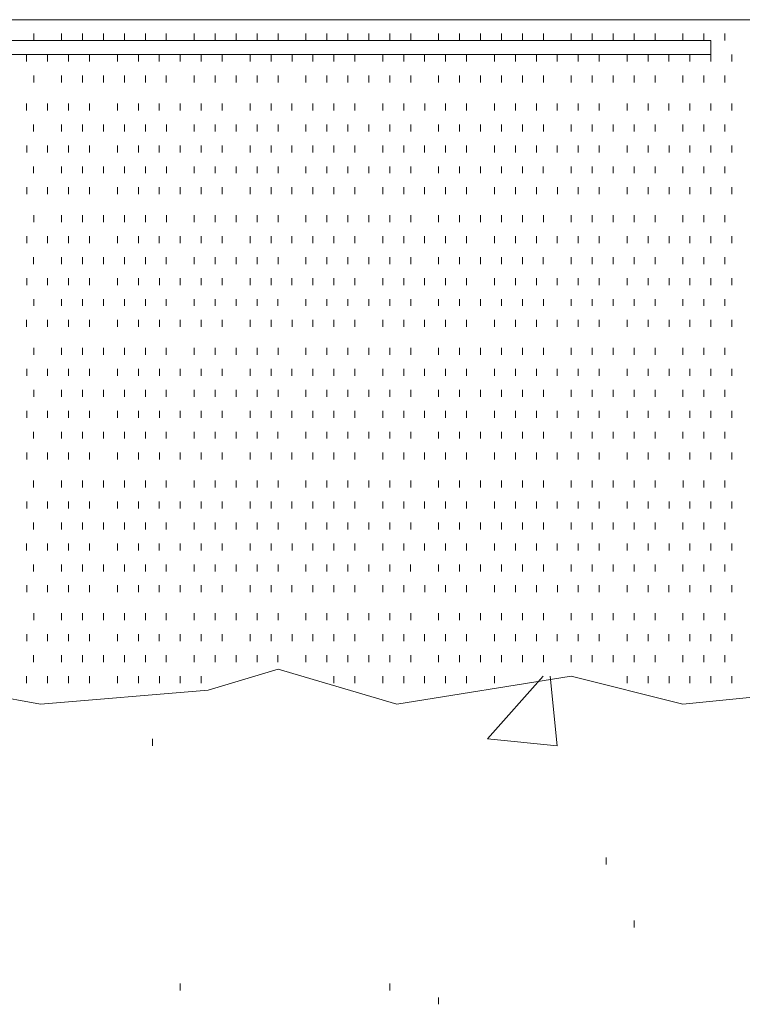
# Model space of a CAD drawing. Extents: x 309 to 1068, y 854 to 1368.
# Tile 24 of 82: x 463 to 470, y 957 to 967. Entities that reach past the tile are written whole.
import ezdxf

# ---------------------------------------------------------------- set-up
doc = ezdxf.new("R2010")
doc.units = 0
doc.layers.add('PDF_Geometry', color=7, linetype='CONTINUOUS', true_color=0xffffff)

msp = doc.modelspace()

# ---------------------------------------------------------------- linework, layer by layer
at = {"layer": 'PDF_Geometry', "color": 0, "lineweight": 20}
for points in [[(490.42182, 966.965084), (458.442757, 966.965084)], [(458.442665, 960.445907), (459.060477, 960.651688), (460.15829, 960.37747), (461.942352, 960.514345), (463.452196, 960.240126), (465.099384, 960.37747), (465.785634, 960.583251), (466.952352, 960.240126), (468.667977, 960.514345), (469.76579, 960.240126), (471.13829, 960.37747), (472.373446, 960.240126), (474.089072, 960.514345), (475.73626, 960.240126), (477.589228, 960.514345), (479.37329, 960.240126), (480.677351, 960.583251)]]:
    msp.add_lwpolyline(points, dxfattribs=at)
at = {"layer": 'PDF_Geometry', "color": 252, "lineweight": 9}
for points in [[(463.383848, 966.759453), (463.383848, 966.82789)], [(463.658535, 966.759453), (463.658535, 966.82789)], [(463.863848, 966.759453), (463.863848, 966.82789)], [(464.070098, 966.759453), (464.070098, 966.82789)], [(464.275879, 966.759453), (464.275879, 966.82789)], [(464.48166, 966.759453), (464.48166, 966.82789)], [(464.687441, 966.759453), (464.687441, 966.82789)], [(464.96213, 966.759453), (464.96213, 966.82789)], [(465.16791, 966.759453), (465.16791, 966.82789)], [(465.37416, 966.759453), (465.37416, 966.82789)], [(465.579473, 966.759453), (465.579473, 966.82789)], [(465.785723, 966.759453), (465.785723, 966.82789)], [(466.059942, 966.759453), (466.059942, 966.82789)], [(466.265723, 966.759453), (466.265723, 966.82789)], [(466.471974, 966.759453), (466.471974, 966.82789)], [(466.677755, 966.759453), (466.677755, 966.82789)], [(466.883535, 966.759453), (466.883535, 966.82789)], [(467.089785, 966.759453), (467.089785, 966.82789)], [(467.364005, 966.759453), (467.364005, 966.82789)], [(467.569786, 966.759453), (467.569786, 966.82789)], [(467.775567, 966.759453), (467.775567, 966.82789)], [(467.981348, 966.759453), (467.981348, 966.82789)], [(468.187599, 966.759453), (468.187599, 966.82789)], [(468.39338, 966.759453), (468.39338, 966.82789)], [(468.668066, 966.759453), (468.668066, 966.82789)], [(468.873847, 966.759453), (468.873847, 966.82789)], [(469.07963, 966.759453), (469.07963, 966.82789)], [(469.285411, 966.759453), (469.285411, 966.82789)], [(469.491192, 966.759453), (469.491192, 966.82789)], [(469.765878, 966.759453), (469.765878, 966.82789)], [(469.97213, 966.759453), (469.97213, 966.82789)], [(470.177442, 966.759453), (470.177442, 966.82789)], [(463.314849, 966.553531), (463.314849, 966.621968)], [(463.521099, 966.553531), (463.521099, 966.621968)], [(463.726879, 966.553531), (463.726879, 966.621968)], [(463.93266, 966.553531), (463.93266, 966.621968)], [(464.207349, 966.553531), (464.207349, 966.621968)], [(464.41313, 966.553531), (464.41313, 966.621968)], [(464.618911, 966.553531), (464.618911, 966.621968)], [(464.825162, 966.553531), (464.825162, 966.621968)], [(465.030474, 966.553531), (465.030474, 966.621968)], [(465.236724, 966.553531), (465.236724, 966.621968)], [(465.510943, 966.553531), (465.510943, 966.621968)], [(465.716724, 966.553531), (465.716724, 966.621968)], [(465.922974, 966.553531), (465.922974, 966.621968)], [(466.128755, 966.553531), (466.128755, 966.621968)], [(466.334537, 966.553531), (466.334537, 966.621968)], [(466.540786, 966.553531), (466.540786, 966.621968)], [(466.815005, 966.553531), (466.815005, 966.621968)], [(467.020786, 966.553531), (467.020786, 966.621968)], [(467.226568, 966.553531), (467.226568, 966.621968)], [(467.432349, 966.553531), (467.432349, 966.621968)], [(467.638599, 966.553531), (467.638599, 966.621968)], [(467.912817, 966.553531), (467.912817, 966.621968)], [(468.118599, 966.553531), (468.118599, 966.621968)], [(468.324848, 966.553531), (468.324848, 966.621968)], [(468.53063, 966.553531), (468.53063, 966.621968)], [(468.736411, 966.553531), (468.736411, 966.621968)], [(468.942193, 966.553531), (468.942193, 966.621968)], [(469.216879, 966.553531), (469.216879, 966.621968)], [(469.422661, 966.553531), (469.422661, 966.621968)], [(469.628442, 966.553531), (469.628442, 966.621968)], [(469.834224, 966.553531), (469.834224, 966.621968)], [(470.040473, 966.553531), (470.040473, 966.621968)], [(470.246255, 966.553531), (470.246255, 966.621968)], [(463.383861, 966.347695), (463.383861, 966.416132)], [(463.658548, 966.347695), (463.658548, 966.416132)], [(463.86386, 966.347695), (463.86386, 966.416132)], [(464.070111, 966.347695), (464.070111, 966.416132)], [(464.275892, 966.347695), (464.275892, 966.416132)], [(464.481673, 966.347695), (464.481673, 966.416132)], [(464.687454, 966.347695), (464.687454, 966.416132)], [(464.962142, 966.347695), (464.962142, 966.416132)], [(465.167923, 966.347695), (465.167923, 966.416132)], [(465.374172, 966.347695), (465.374172, 966.416132)], [(465.579485, 966.347695), (465.579485, 966.416132)], [(465.785736, 966.347695), (465.785736, 966.416132)], [(466.060423, 966.347695), (466.060423, 966.416132)], [(466.265735, 966.347695), (466.265735, 966.416132)], [(466.471986, 966.347695), (466.471986, 966.416132)], [(466.677767, 966.347695), (466.677767, 966.416132)], [(466.883548, 966.347695), (466.883548, 966.416132)], [(467.089797, 966.347695), (467.089797, 966.416132)], [(467.364007, 966.347568), (467.364007, 966.416005)], [(467.569788, 966.347568), (467.569788, 966.416005)], [(467.775569, 966.347568), (467.775569, 966.416005)], [(467.981819, 966.347568), (467.981819, 966.416005)], [(468.187601, 966.347568), (468.187601, 966.416005)], [(468.393382, 966.347568), (468.393382, 966.416005)], [(468.668069, 966.347568), (468.668069, 966.416005)], [(468.873851, 966.347568), (468.873851, 966.416005)], [(469.079632, 966.347568), (469.079632, 966.416005)], [(469.285413, 966.347568), (469.285413, 966.416005)], [(469.491194, 966.347568), (469.491194, 966.416005)], [(469.765882, 966.347568), (469.765882, 966.416005)], [(469.971663, 966.347568), (469.971663, 966.416005)], [(470.177444, 966.347568), (470.177444, 966.416005)], [(463.314751, 966.07288), (463.314751, 966.141787)], [(463.520998, 966.07288), (463.520998, 966.141787)], [(463.726781, 966.07288), (463.726781, 966.141787)], [(463.933032, 966.07288), (463.933032, 966.141787)], [(464.207251, 966.07288), (464.207251, 966.141787)], [(464.41303, 966.07288), (464.41303, 966.141787)], [(464.618812, 966.07288), (464.618812, 966.141787)], [(464.825063, 966.07288), (464.825063, 966.141787)], [(465.030374, 966.07288), (465.030374, 966.141787)], [(465.236625, 966.07288), (465.236625, 966.141787)], [(465.511312, 966.07288), (465.511312, 966.141787)], [(465.716622, 966.07288), (465.716622, 966.141787)], [(465.922874, 966.07288), (465.922874, 966.141787)], [(466.128657, 966.07288), (466.128657, 966.141787)], [(466.334435, 966.07288), (466.334435, 966.141787)], [(466.540686, 966.07288), (466.540686, 966.141787)], [(466.814905, 966.07288), (466.814905, 966.141787)], [(467.020688, 966.07288), (467.020688, 966.141787)], [(467.226935, 966.07288), (467.226935, 966.141787)], [(467.432249, 966.07288), (467.432249, 966.141787)], [(467.6385, 966.07288), (467.6385, 966.141787)], [(467.912719, 966.07288), (467.912719, 966.141787)], [(468.118498, 966.07288), (468.118498, 966.141787)], [(468.324749, 966.07288), (468.324749, 966.141787)], [(468.530532, 966.07288), (468.530532, 966.141787)], [(468.736311, 966.07288), (468.736311, 966.141787)], [(468.942562, 966.07288), (468.942562, 966.141787)], [(469.21678, 966.07288), (469.21678, 966.141787)], [(469.422563, 966.07288), (469.422563, 966.141787)], [(469.628342, 966.07288), (469.628342, 966.141787)], [(469.834124, 966.07288), (469.834124, 966.141787)], [(470.040376, 966.07288), (470.040376, 966.141787)], [(470.246155, 966.07288), (470.246155, 966.141787)], [(463.383616, 965.867272), (463.383616, 965.935709)], [(463.658302, 965.867272), (463.658302, 965.935709)], [(463.864085, 965.867272), (463.864085, 965.935709)], [(464.070011, 965.867288), (464.070011, 965.935726)], [(464.275792, 965.867288), (464.275792, 965.935726)], [(464.481573, 965.867288), (464.481573, 965.935726)], [(464.687823, 965.867288), (464.687823, 965.935726)], [(464.962042, 965.867288), (464.962042, 965.935726)], [(465.167823, 965.867288), (465.167823, 965.935726)], [(465.374073, 965.867288), (465.374073, 965.935726)], [(465.579855, 965.867288), (465.579855, 965.935726)], [(465.785636, 965.867288), (465.785636, 965.935726)], [(466.060323, 965.867288), (466.060323, 965.935726)], [(466.266105, 965.867288), (466.266105, 965.935726)], [(466.471886, 965.867288), (466.471886, 965.935726)], [(466.677667, 965.867288), (466.677667, 965.935726)], [(466.883448, 965.867288), (466.883448, 965.935726)], [(467.089698, 965.867288), (467.089698, 965.935726)], [(467.363917, 965.867288), (467.363917, 965.935726)], [(467.569698, 965.867288), (467.569698, 965.935726)], [(467.775948, 965.867288), (467.775948, 965.935726)], [(467.98173, 965.867288), (467.98173, 965.935726)], [(468.187511, 965.867288), (468.187511, 965.935726)], [(468.393292, 965.867288), (468.393292, 965.935726)], [(468.66798, 965.867288), (468.66798, 965.935726)], [(468.873761, 965.867288), (468.873761, 965.935726)], [(469.079542, 965.867288), (469.079542, 965.935726)], [(469.285323, 965.867288), (469.285323, 965.935726)], [(469.491573, 965.867288), (469.491573, 965.935726)], [(469.765792, 965.867288), (469.765792, 965.935726)], [(469.971573, 965.867288), (469.971573, 965.935726)], [(470.177823, 965.867288), (470.177823, 965.935726)], [(463.315273, 965.661507), (463.315273, 965.729944)], [(463.521052, 965.661507), (463.521052, 965.729944)], [(463.726835, 965.661507), (463.726835, 965.729944)], [(463.932614, 965.661507), (463.932614, 965.729944)], [(464.207304, 965.661507), (464.207304, 965.729944)], [(464.413083, 965.661507), (464.413083, 965.729944)], [(464.618866, 965.661507), (464.618866, 965.729944)], [(464.824645, 965.661507), (464.824645, 965.729944)], [(465.030896, 965.661507), (465.030896, 965.729944)], [(465.236679, 965.661507), (465.236679, 965.729944)], [(465.510897, 965.661507), (465.510897, 965.729944)], [(465.717148, 965.661507), (465.717148, 965.729944)], [(465.922927, 965.661507), (465.922927, 965.729944)], [(466.12871, 965.661507), (466.12871, 965.729944)], [(466.334489, 965.661507), (466.334489, 965.729944)], [(466.540272, 965.661507), (466.540272, 965.729944)], [(466.814959, 965.661507), (466.814959, 965.729944)], [(467.020741, 965.661507), (467.020741, 965.729944)], [(467.22652, 965.661507), (467.22652, 965.729944)], [(467.432772, 965.661507), (467.432772, 965.729944)], [(467.638554, 965.661507), (467.638554, 965.729944)], [(467.913241, 965.661507), (467.913241, 965.729944)], [(468.11902, 965.661507), (468.11902, 965.729944)], [(468.324803, 965.661507), (468.324803, 965.729944)], [(468.530584, 965.661507), (468.530584, 965.729944)], [(468.736366, 965.661507), (468.736366, 965.729944)], [(468.942147, 965.661507), (468.942147, 965.729944)], [(469.216834, 965.661507), (469.216834, 965.729944)], [(469.422615, 965.661507), (469.422615, 965.729944)], [(469.628866, 965.661507), (469.628866, 965.729944)], [(469.834647, 965.661507), (469.834647, 965.729944)], [(470.040427, 965.661507), (470.040427, 965.729944)], [(470.246209, 965.661507), (470.246209, 965.729944)], [(463.38375, 965.45553), (463.38375, 965.523967)], [(463.658437, 965.45553), (463.658437, 965.523967)], [(463.864219, 965.45553), (463.864219, 965.523967)], [(464.07, 965.45553), (464.07, 965.523967)], [(464.275781, 965.45553), (464.275781, 965.523967)], [(464.481562, 965.45553), (464.481562, 965.523967)], [(464.687812, 965.45553), (464.687812, 965.523967)], [(464.962031, 965.45553), (464.962031, 965.523967)], [(465.167812, 965.45553), (465.167812, 965.523967)], [(465.374062, 965.45553), (465.374062, 965.523967)], [(465.579844, 965.45553), (465.579844, 965.523967)], [(465.785625, 965.45553), (465.785625, 965.523967)], [(466.060312, 965.45553), (466.060312, 965.523967)], [(466.266094, 965.45553), (466.266094, 965.523967)], [(466.471875, 965.45553), (466.471875, 965.523967)], [(466.677656, 965.45553), (466.677656, 965.523967)], [(466.883437, 965.45553), (466.883437, 965.523967)], [(467.089687, 965.45553), (467.089687, 965.523967)], [(467.363906, 965.45553), (467.363906, 965.523967)], [(467.569687, 965.45553), (467.569687, 965.523967)], [(467.775937, 965.45553), (467.775937, 965.523967)], [(467.981719, 965.45553), (467.981719, 965.523967)], [(468.1875, 965.45553), (468.1875, 965.523967)], [(468.393281, 965.45553), (468.393281, 965.523967)], [(468.667969, 965.45553), (468.667969, 965.523967)], [(468.87375, 965.45553), (468.87375, 965.523967)], [(469.079531, 965.45553), (469.079531, 965.523967)], [(469.285312, 965.45553), (469.285312, 965.523967)], [(469.491563, 965.45553), (469.491563, 965.523967)], [(469.765781, 965.45553), (469.765781, 965.523967)], [(469.971563, 965.45553), (469.971563, 965.523967)], [(470.177812, 965.45553), (470.177812, 965.523967)], [(463.315134, 965.249748), (463.315134, 965.318186)], [(463.520913, 965.249748), (463.520913, 965.318186)], [(463.726695, 965.249748), (463.726695, 965.318186)], [(463.932474, 965.249748), (463.932474, 965.318186)], [(464.207165, 965.249748), (464.207165, 965.318186)], [(464.412944, 965.249748), (464.412944, 965.318186)], [(464.618727, 965.249748), (464.618727, 965.318186)], [(464.824974, 965.249748), (464.824974, 965.318186)], [(465.030757, 965.249748), (465.030757, 965.318186)], [(465.236539, 965.249748), (465.236539, 965.318186)], [(465.511226, 965.249748), (465.511226, 965.318186)], [(465.717005, 965.249748), (465.717005, 965.318186)], [(465.922788, 965.249748), (465.922788, 965.318186)], [(466.128569, 965.249748), (466.128569, 965.318186)], [(466.334352, 965.249748), (466.334352, 965.318186)], [(466.540601, 965.249748), (466.540601, 965.318186)], [(466.815288, 965.249748), (466.815288, 965.318186)], [(467.0206, 965.249748), (467.0206, 965.318186)], [(467.226851, 965.249748), (467.226851, 965.318186)], [(467.432632, 965.249748), (467.432632, 965.318186)], [(467.638413, 965.249748), (467.638413, 965.318186)], [(467.912631, 965.249748), (467.912631, 965.318186)], [(468.118882, 965.249748), (468.118882, 965.318186)], [(468.324663, 965.249748), (468.324663, 965.318186)], [(468.530913, 965.249748), (468.530913, 965.318186)], [(468.736225, 965.249748), (468.736225, 965.318186)], [(468.942476, 965.249748), (468.942476, 965.318186)], [(469.216694, 965.249748), (469.216694, 965.318186)], [(469.422475, 965.249748), (469.422475, 965.318186)], [(469.628727, 965.249748), (469.628727, 965.318186)], [(469.834507, 965.249748), (469.834507, 965.318186)], [(470.040288, 965.249748), (470.040288, 965.318186)], [(470.246538, 965.249748), (470.246538, 965.318186)], [(463.383981, 964.97492), (463.383981, 965.043826)], [(463.6582, 964.97492), (463.6582, 965.043826)], [(463.863981, 964.97492), (463.863981, 965.043826)], [(464.070011, 964.975107), (464.070011, 965.043544)], [(464.275792, 964.975107), (464.275792, 965.043544)], [(464.481573, 964.975107), (464.481573, 965.043544)], [(464.687823, 964.975107), (464.687823, 965.043544)], [(464.962042, 964.975107), (464.962042, 965.043544)], [(465.167823, 964.975107), (465.167823, 965.043544)], [(465.374073, 964.975107), (465.374073, 965.043544)], [(465.579855, 964.975107), (465.579855, 965.043544)], [(465.785636, 964.975107), (465.785636, 965.043544)], [(466.060323, 964.975107), (466.060323, 965.043544)], [(466.266105, 964.975107), (466.266105, 965.043544)], [(466.471886, 964.975107), (466.471886, 965.043544)], [(466.677667, 964.975107), (466.677667, 965.043544)], [(466.883448, 964.975107), (466.883448, 965.043544)], [(467.089698, 964.975107), (467.089698, 965.043544)], [(467.363917, 964.975107), (467.363917, 965.043544)], [(467.569698, 964.975107), (467.569698, 965.043544)], [(467.775948, 964.975107), (467.775948, 965.043544)], [(467.98173, 964.975107), (467.98173, 965.043544)], [(468.187511, 964.975107), (468.187511, 965.043544)], [(468.393292, 964.975107), (468.393292, 965.043544)], [(468.66798, 964.975107), (468.66798, 965.043544)], [(468.873761, 964.975107), (468.873761, 965.043544)], [(469.079542, 964.975107), (469.079542, 965.043544)], [(469.285323, 964.975107), (469.285323, 965.043544)], [(469.491573, 964.975107), (469.491573, 965.043544)], [(469.765792, 964.975107), (469.765792, 965.043544)], [(469.971573, 964.975107), (469.971573, 965.043544)], [(470.177823, 964.975107), (470.177823, 965.043544)], [(463.315273, 964.769325), (463.315273, 964.837763)], [(463.521052, 964.769325), (463.521052, 964.837763)], [(463.726835, 964.769325), (463.726835, 964.837763)], [(463.932614, 964.769325), (463.932614, 964.837763)], [(464.207304, 964.769325), (464.207304, 964.837763)], [(464.413083, 964.769325), (464.413083, 964.837763)], [(464.618866, 964.769325), (464.618866, 964.837763)], [(464.824645, 964.769325), (464.824645, 964.837763)], [(465.030896, 964.769325), (465.030896, 964.837763)], [(465.236679, 964.769325), (465.236679, 964.837763)], [(465.510897, 964.769325), (465.510897, 964.837763)], [(465.717148, 964.769325), (465.717148, 964.837763)], [(465.922927, 964.769325), (465.922927, 964.837763)], [(466.12871, 964.769325), (466.12871, 964.837763)], [(466.334489, 964.769325), (466.334489, 964.837763)], [(466.540272, 964.769325), (466.540272, 964.837763)], [(466.814959, 964.769325), (466.814959, 964.837763)], [(467.020741, 964.769325), (467.020741, 964.837763)], [(467.22652, 964.769325), (467.22652, 964.837763)], [(467.432772, 964.769325), (467.432772, 964.837763)], [(467.638554, 964.769325), (467.638554, 964.837763)], [(467.913241, 964.769325), (467.913241, 964.837763)], [(468.11902, 964.769325), (468.11902, 964.837763)], [(468.324803, 964.769325), (468.324803, 964.837763)], [(468.530584, 964.769325), (468.530584, 964.837763)], [(468.736366, 964.769325), (468.736366, 964.837763)], [(468.942147, 964.769325), (468.942147, 964.837763)], [(469.216834, 964.769325), (469.216834, 964.837763)], [(469.422615, 964.769325), (469.422615, 964.837763)], [(469.628866, 964.769325), (469.628866, 964.837763)], [(469.834647, 964.769325), (469.834647, 964.837763)], [(470.040427, 964.769325), (470.040427, 964.837763)], [(470.246209, 964.769325), (470.246209, 964.837763)], [(463.38356, 964.563403), (463.38356, 964.631841)], [(463.658249, 964.563403), (463.658249, 964.631841)], [(463.86403, 964.563403), (463.86403, 964.631841)], [(464.070279, 964.563403), (464.070279, 964.631841)], [(464.275592, 964.563403), (464.275592, 964.631841)], [(464.481843, 964.563403), (464.481843, 964.631841)], [(464.687623, 964.563403), (464.687623, 964.631841)], [(464.96231, 964.563403), (464.96231, 964.631841)], [(465.168093, 964.563403), (465.168093, 964.631841)], [(465.373874, 964.563403), (465.373874, 964.631841)], [(465.579655, 964.563403), (465.579655, 964.631841)], [(465.785904, 964.563403), (465.785904, 964.631841)], [(466.060124, 964.563403), (466.060124, 964.631841)], [(466.265905, 964.563403), (466.265905, 964.631841)], [(466.47184, 964.563348), (466.47184, 964.631786)], [(466.677621, 964.563348), (466.677621, 964.631786)], [(466.883402, 964.563348), (466.883402, 964.631786)], [(467.089652, 964.563348), (467.089652, 964.631786)], [(467.363871, 964.563348), (467.363871, 964.631786)], [(467.569652, 964.563348), (467.569652, 964.631786)], [(467.775902, 964.563348), (467.775902, 964.631786)], [(467.981683, 964.563348), (467.981683, 964.631786)], [(468.187465, 964.563348), (468.187465, 964.631786)], [(468.393246, 964.563348), (468.393246, 964.631786)], [(468.667933, 964.563348), (468.667933, 964.631786)], [(468.873715, 964.563348), (468.873715, 964.631786)], [(469.079496, 964.563348), (469.079496, 964.631786)], [(469.285277, 964.563348), (469.285277, 964.631786)], [(469.491527, 964.563348), (469.491527, 964.631786)], [(469.765746, 964.563348), (469.765746, 964.631786)], [(469.971527, 964.563348), (469.971527, 964.631786)], [(470.177777, 964.563348), (470.177777, 964.631786)], [(463.315185, 964.357567), (463.315185, 964.426004)], [(463.520966, 964.357567), (463.520966, 964.426004)], [(463.726749, 964.357567), (463.726749, 964.426004)], [(463.932998, 964.357567), (463.932998, 964.426004)], [(464.207218, 964.357567), (464.207218, 964.426004)], [(464.412998, 964.357567), (464.412998, 964.426004)], [(464.619249, 964.357567), (464.619249, 964.426004)], [(464.82503, 964.357567), (464.82503, 964.426004)], [(465.030811, 964.357567), (465.030811, 964.426004)], [(465.236592, 964.357567), (465.236592, 964.426004)], [(465.51128, 964.357567), (465.51128, 964.426004)], [(465.717061, 964.357567), (465.717061, 964.426004)], [(465.922843, 964.357567), (465.922843, 964.426004)], [(466.128623, 964.357567), (466.128623, 964.426004)], [(466.334873, 964.357567), (466.334873, 964.426004)], [(466.540655, 964.357567), (466.540655, 964.426004)], [(466.814874, 964.357567), (466.814874, 964.426004)], [(467.021123, 964.357567), (467.021123, 964.426004)], [(467.226905, 964.357567), (467.226905, 964.426004)], [(467.432686, 964.357567), (467.432686, 964.426004)], [(467.638468, 964.357567), (467.638468, 964.426004)], [(467.913154, 964.357567), (467.913154, 964.426004)], [(468.118936, 964.357567), (468.118936, 964.426004)], [(468.324717, 964.357567), (468.324717, 964.426004)], [(468.530498, 964.357567), (468.530498, 964.426004)], [(468.736748, 964.357567), (468.736748, 964.426004)], [(468.94253, 964.357567), (468.94253, 964.426004)], [(469.216748, 964.357567), (469.216748, 964.426004)], [(469.422998, 964.357567), (469.422998, 964.426004)], [(469.62878, 964.357567), (469.62878, 964.426004)], [(469.834561, 964.357567), (469.834561, 964.426004)], [(470.040342, 964.357567), (470.040342, 964.426004)], [(470.246123, 964.357567), (470.246123, 964.426004)], [(463.383898, 964.151659), (463.383898, 964.220097)], [(463.658117, 964.151659), (463.658117, 964.220097)], [(463.863898, 964.151659), (463.863898, 964.220097)], [(464.069678, 964.151659), (464.069678, 964.220097)], [(464.275929, 964.151659), (464.275929, 964.220097)], [(464.481711, 964.151659), (464.481711, 964.220097)], [(464.687491, 964.151659), (464.687491, 964.220097)], [(464.962178, 964.151659), (464.962178, 964.220097)], [(465.167961, 964.151659), (465.167961, 964.220097)], [(465.373741, 964.151659), (465.373741, 964.220097)], [(465.579523, 964.151659), (465.579523, 964.220097)], [(465.785303, 964.151659), (465.785303, 964.220097)], [(466.059992, 964.151659), (466.059992, 964.220097)], [(466.265773, 964.151659), (466.265773, 964.220097)], [(466.471554, 964.151659), (466.471554, 964.220097)], [(466.677803, 964.151659), (466.677803, 964.220097)], [(466.883586, 964.151659), (466.883586, 964.220097)], [(467.089366, 964.151659), (467.089366, 964.220097)], [(467.364053, 964.151659), (467.364053, 964.220097)], [(467.569836, 964.151659), (467.569836, 964.220097)], [(467.775617, 964.151659), (467.775617, 964.220097)], [(467.981398, 964.151659), (467.981398, 964.220097)], [(468.187647, 964.151659), (468.187647, 964.220097)], [(468.39343, 964.151659), (468.39343, 964.220097)], [(468.667648, 964.151659), (468.667648, 964.220097)], [(468.873711, 964.151647), (468.873711, 964.220085)], [(469.079493, 964.151647), (469.079493, 964.220085)], [(469.285274, 964.151647), (469.285274, 964.220085)], [(469.491524, 964.151647), (469.491524, 964.220085)], [(469.765743, 964.151647), (469.765743, 964.220085)], [(469.971524, 964.151647), (469.971524, 964.220085)], [(470.177774, 964.151647), (470.177774, 964.220085)], [(463.314996, 963.945866), (463.314996, 964.014303)], [(463.521247, 963.945866), (463.521247, 964.014303)], [(463.72656, 963.945866), (463.72656, 964.014303)], [(463.932809, 963.945866), (463.932809, 964.014303)], [(464.207497, 963.945866), (464.207497, 964.014303)], [(464.41281, 963.945866), (464.41281, 964.014303)], [(464.619059, 963.945866), (464.619059, 964.014303)], [(464.82484, 963.945866), (464.82484, 964.014303)], [(465.030621, 963.945866), (465.030621, 964.014303)], [(465.236872, 963.945866), (465.236872, 964.014303)], [(465.51109, 963.945866), (465.51109, 964.014303)], [(465.716871, 963.945866), (465.716871, 964.014303)], [(465.923122, 963.945866), (465.923122, 964.014303)], [(466.128435, 963.945866), (466.128435, 964.014303)], [(466.334684, 963.945866), (466.334684, 964.014303)], [(466.540465, 963.945866), (466.540465, 964.014303)], [(466.815153, 963.945866), (466.815153, 964.014303)], [(467.020935, 963.945866), (467.020935, 964.014303)], [(467.226715, 963.945866), (467.226715, 964.014303)], [(467.432497, 963.945866), (467.432497, 964.014303)], [(467.638746, 963.945866), (467.638746, 964.014303)], [(467.912965, 963.945866), (467.912965, 964.014303)], [(468.118747, 963.945866), (468.118747, 964.014303)], [(468.324528, 963.945866), (468.324528, 964.014303)], [(468.530777, 963.945866), (468.530777, 964.014303)], [(468.736559, 963.945866), (468.736559, 964.014303)], [(468.94234, 963.945866), (468.94234, 964.014303)], [(469.217028, 963.945866), (469.217028, 964.014303)], [(469.422809, 963.945866), (469.422809, 964.014303)], [(469.62859, 963.945866), (469.62859, 964.014303)], [(469.834372, 963.945866), (469.834372, 964.014303)], [(470.040153, 963.945866), (470.040153, 964.014303)], [(470.246402, 963.945866), (470.246402, 964.014303)], [(463.383995, 963.670994), (463.383995, 963.739901)], [(463.658213, 963.670994), (463.658213, 963.739901)], [(463.863994, 963.670994), (463.863994, 963.739901)], [(464.070245, 963.670994), (464.070245, 963.739901)], [(464.276026, 963.670994), (464.276026, 963.739901)], [(464.481807, 963.670994), (464.481807, 963.739901)], [(464.687588, 963.670994), (464.687588, 963.739901)], [(464.962277, 963.670994), (464.962277, 963.739901)], [(465.168057, 963.670994), (465.168057, 963.739901)], [(465.373838, 963.670994), (465.373838, 963.739901)], [(465.579619, 963.670994), (465.579619, 963.739901)], [(465.78587, 963.670994), (465.78587, 963.739901)], [(466.060089, 963.670994), (466.060089, 963.739901)], [(466.265869, 963.670994), (466.265869, 963.739901)], [(466.47165, 963.670994), (466.47165, 963.739901)], [(466.677901, 963.670994), (466.677901, 963.739901)], [(466.883682, 963.670994), (466.883682, 963.739901)], [(467.089463, 963.670994), (467.089463, 963.739901)], [(467.36415, 963.670994), (467.36415, 963.739901)], [(467.569932, 963.670994), (467.569932, 963.739901)], [(467.775713, 963.670994), (467.775713, 963.739901)], [(467.981494, 963.670994), (467.981494, 963.739901)], [(468.187743, 963.670994), (468.187743, 963.739901)], [(468.393526, 963.670994), (468.393526, 963.739901)], [(468.667744, 963.670994), (468.667744, 963.739901)], [(468.873994, 963.670994), (468.873994, 963.739901)], [(469.079775, 963.670994), (469.079775, 963.739901)], [(469.285557, 963.670994), (469.285557, 963.739901)], [(469.491338, 963.670994), (469.491338, 963.739901)], [(469.766025, 963.670994), (469.766025, 963.739901)], [(469.971808, 963.670994), (469.971808, 963.739901)], [(470.177589, 963.670994), (470.177589, 963.739901)], [(463.315137, 963.465402), (463.315137, 963.53384)], [(463.520918, 963.465402), (463.520918, 963.53384)], [(463.726699, 963.465402), (463.726699, 963.53384)], [(463.932949, 963.465402), (463.932949, 963.53384)], [(464.207168, 963.465402), (464.207168, 963.53384)], [(464.412949, 963.465402), (464.412949, 963.53384)], [(464.619199, 963.465402), (464.619199, 963.53384)], [(464.82498, 963.465402), (464.82498, 963.53384)], [(465.030762, 963.465402), (465.030762, 963.53384)], [(465.236543, 963.465402), (465.236543, 963.53384)], [(465.51123, 963.465402), (465.51123, 963.53384)], [(465.717012, 963.465402), (465.717012, 963.53384)], [(465.922793, 963.465402), (465.922793, 963.53384)], [(466.128574, 963.465402), (466.128574, 963.53384)], [(466.334825, 963.465402), (466.334825, 963.53384)], [(466.540605, 963.465402), (466.540605, 963.53384)], [(466.814825, 963.465402), (466.814825, 963.53384)], [(467.021074, 963.465402), (467.021074, 963.53384)], [(467.226855, 963.465402), (467.226855, 963.53384)], [(467.432637, 963.465402), (467.432637, 963.53384)], [(467.638418, 963.465402), (467.638418, 963.53384)], [(467.913105, 963.465402), (467.913105, 963.53384)], [(468.118887, 963.465402), (468.118887, 963.53384)], [(468.324667, 963.465402), (468.324667, 963.53384)], [(468.53045, 963.465402), (468.53045, 963.53384)], [(468.736699, 963.465402), (468.736699, 963.53384)], [(468.94248, 963.465402), (468.94248, 963.53384)], [(469.216699, 963.465402), (469.216699, 963.53384)], [(469.422949, 963.465402), (469.422949, 963.53384)], [(469.62873, 963.465402), (469.62873, 963.53384)], [(469.834512, 963.465402), (469.834512, 963.53384)], [(470.040292, 963.465402), (470.040292, 963.53384)], [(470.246074, 963.465402), (470.246074, 963.53384)], [(463.383848, 963.259621), (463.383848, 963.328058)], [(463.658535, 963.259621), (463.658535, 963.328058)], [(463.863848, 963.259621), (463.863848, 963.328058)], [(464.070098, 963.259621), (464.070098, 963.328058)], [(464.275879, 963.259621), (464.275879, 963.328058)], [(464.48166, 963.259621), (464.48166, 963.328058)], [(464.687441, 963.259621), (464.687441, 963.328058)], [(464.96213, 963.259621), (464.96213, 963.328058)], [(465.16791, 963.259621), (465.16791, 963.328058)], [(465.37416, 963.259621), (465.37416, 963.328058)], [(465.579473, 963.259621), (465.579473, 963.328058)], [(465.785723, 963.259621), (465.785723, 963.328058)], [(466.059942, 963.259621), (466.059942, 963.328058)], [(466.265723, 963.259621), (466.265723, 963.328058)], [(466.471974, 963.259621), (466.471974, 963.328058)], [(466.677755, 963.259621), (466.677755, 963.328058)], [(466.883535, 963.259621), (466.883535, 963.328058)], [(467.089785, 963.259621), (467.089785, 963.328058)], [(467.364005, 963.259621), (467.364005, 963.328058)], [(467.569786, 963.259621), (467.569786, 963.328058)], [(467.775567, 963.259621), (467.775567, 963.328058)], [(467.981348, 963.259621), (467.981348, 963.328058)], [(468.187599, 963.259621), (468.187599, 963.328058)], [(468.39338, 963.259621), (468.39338, 963.328058)], [(468.668066, 963.259621), (468.668066, 963.328058)], [(468.873847, 963.259621), (468.873847, 963.328058)], [(469.07963, 963.259621), (469.07963, 963.328058)], [(469.285411, 963.259621), (469.285411, 963.328058)], [(469.491192, 963.259621), (469.491192, 963.328058)], [(469.765878, 963.259621), (469.765878, 963.328058)], [(469.97213, 963.259621), (469.97213, 963.328058)], [(470.177442, 963.259621), (470.177442, 963.328058)], [(463.31509, 963.053558), (463.31509, 963.121995)], [(463.520872, 963.053558), (463.520872, 963.121995)], [(463.726653, 963.053558), (463.726653, 963.121995)], [(463.932903, 963.053558), (463.932903, 963.121995)], [(464.207122, 963.053558), (464.207122, 963.121995)], [(464.412903, 963.053558), (464.412903, 963.121995)], [(464.619153, 963.053558), (464.619153, 963.121995)], [(464.824934, 963.053558), (464.824934, 963.121995)], [(465.030715, 963.053558), (465.030715, 963.121995)], [(465.236497, 963.053558), (465.236497, 963.121995)], [(465.511184, 963.053558), (465.511184, 963.121995)], [(465.716965, 963.053558), (465.716965, 963.121995)], [(465.922747, 963.053558), (465.922747, 963.121995)], [(466.128528, 963.053558), (466.128528, 963.121995)], [(466.334778, 963.053558), (466.334778, 963.121995)], [(466.540559, 963.053558), (466.540559, 963.121995)], [(466.814778, 963.053558), (466.814778, 963.121995)], [(467.021028, 963.053558), (467.021028, 963.121995)], [(467.226809, 963.053558), (467.226809, 963.121995)], [(467.43259, 963.053558), (467.43259, 963.121995)], [(467.638372, 963.053558), (467.638372, 963.121995)], [(467.913059, 963.053558), (467.913059, 963.121995)], [(468.11884, 963.053558), (468.11884, 963.121995)], [(468.324622, 963.053558), (468.324622, 963.121995)], [(468.530403, 963.053558), (468.530403, 963.121995)], [(468.736653, 963.053558), (468.736653, 963.121995)], [(468.942434, 963.053558), (468.942434, 963.121995)], [(469.216653, 963.053558), (469.216653, 963.121995)], [(469.422902, 963.053558), (469.422902, 963.121995)], [(469.628684, 963.053558), (469.628684, 963.121995)], [(469.834465, 963.053558), (469.834465, 963.121995)], [(470.040247, 963.053558), (470.040247, 963.121995)], [(470.246028, 963.053558), (470.246028, 963.121995)], [(463.383476, 962.847777), (463.383476, 962.916214)], [(463.658163, 962.847777), (463.658163, 962.916214)], [(463.863946, 962.847777), (463.863946, 962.916214)], [(464.069725, 962.847777), (464.069725, 962.916214)], [(464.275976, 962.847777), (464.275976, 962.916214)], [(464.481759, 962.847777), (464.481759, 962.916214)], [(464.687538, 962.847777), (464.687538, 962.916214)], [(464.962225, 962.847777), (464.962225, 962.916214)], [(465.168007, 962.847777), (465.168007, 962.916214)], [(465.373788, 962.847777), (465.373788, 962.916214)], [(465.579571, 962.847777), (465.579571, 962.916214)], [(465.785352, 962.847777), (465.785352, 962.916214)], [(466.060039, 962.847777), (466.060039, 962.916214)], [(466.265819, 962.847777), (466.265819, 962.916214)], [(466.47207, 962.847777), (466.47207, 962.916214)], [(466.677851, 962.847777), (466.677851, 962.916214)], [(466.883632, 962.847777), (466.883632, 962.916214)], [(467.089413, 962.847777), (467.089413, 962.916214)], [(467.364102, 962.847777), (467.364102, 962.916214)], [(467.569882, 962.847777), (467.569882, 962.916214)], [(467.775663, 962.847777), (467.775663, 962.916214)], [(467.981444, 962.847777), (467.981444, 962.916214)], [(468.187695, 962.847777), (468.187695, 962.916214)], [(468.393476, 962.847777), (468.393476, 962.916214)], [(468.667694, 962.847777), (468.667694, 962.916214)], [(468.873946, 962.847777), (468.873946, 962.916214)], [(469.079727, 962.847777), (469.079727, 962.916214)], [(469.285507, 962.847777), (469.285507, 962.916214)], [(469.491288, 962.847777), (469.491288, 962.916214)], [(469.765977, 962.847777), (469.765977, 962.916214)], [(469.971758, 962.847777), (469.971758, 962.916214)], [(470.177539, 962.847777), (470.177539, 962.916214)], [(463.315087, 962.641799), (463.315087, 962.710237)], [(463.520868, 962.641799), (463.520868, 962.710237)], [(463.72665, 962.641799), (463.72665, 962.710237)], [(463.9329, 962.641799), (463.9329, 962.710237)], [(464.207118, 962.641799), (464.207118, 962.710237)], [(464.4129, 962.641799), (464.4129, 962.710237)], [(464.61915, 962.641799), (464.61915, 962.710237)], [(464.824931, 962.641799), (464.824931, 962.710237)], [(465.030712, 962.641799), (465.030712, 962.710237)], [(465.236493, 962.641799), (465.236493, 962.710237)], [(465.511181, 962.641799), (465.511181, 962.710237)], [(465.716962, 962.641799), (465.716962, 962.710237)], [(465.922743, 962.641799), (465.922743, 962.710237)], [(466.128525, 962.641799), (466.128525, 962.710237)], [(466.334775, 962.641799), (466.334775, 962.710237)], [(466.540556, 962.641799), (466.540556, 962.710237)], [(466.814775, 962.641799), (466.814775, 962.710237)], [(467.021025, 962.641799), (467.021025, 962.710237)], [(467.226806, 962.641799), (467.226806, 962.710237)], [(467.432587, 962.641799), (467.432587, 962.710237)], [(467.638368, 962.641799), (467.638368, 962.710237)], [(467.913056, 962.641799), (467.913056, 962.710237)], [(468.118837, 962.641799), (468.118837, 962.710237)], [(468.324618, 962.641799), (468.324618, 962.710237)], [(468.5304, 962.641799), (468.5304, 962.710237)], [(468.73665, 962.641799), (468.73665, 962.710237)], [(468.942431, 962.641799), (468.942431, 962.710237)], [(469.21665, 962.641799), (469.21665, 962.710237)], [(469.4229, 962.641799), (469.4229, 962.710237)], [(469.628681, 962.641799), (469.628681, 962.710237)], [(469.834462, 962.641799), (469.834462, 962.710237)], [(470.040243, 962.641799), (470.040243, 962.710237)], [(470.246025, 962.641799), (470.246025, 962.710237)], [(463.383616, 962.367112), (463.383616, 962.436018)], [(463.658302, 962.367112), (463.658302, 962.436018)], [(463.864085, 962.367112), (463.864085, 962.436018)], [(464.069864, 962.367112), (464.069864, 962.436018)], [(464.275647, 962.367112), (464.275647, 962.436018)], [(464.481898, 962.367112), (464.481898, 962.436018)], [(464.687209, 962.367112), (464.687209, 962.436018)], [(464.962368, 962.367112), (464.962368, 962.436018)], [(465.168147, 962.367112), (465.168147, 962.436018)], [(465.373929, 962.367112), (465.373929, 962.436018)], [(465.579708, 962.367112), (465.579708, 962.436018)], [(465.785491, 962.367112), (465.785491, 962.436018)], [(466.060178, 962.367112), (466.060178, 962.436018)], [(466.26596, 962.367112), (466.26596, 962.436018)], [(466.471739, 962.367112), (466.471739, 962.436018)], [(466.677991, 962.367112), (466.677991, 962.436018)], [(466.883773, 962.367112), (466.883773, 962.436018)], [(467.089552, 962.367112), (467.089552, 962.436018)], [(467.364239, 962.367112), (467.364239, 962.436018)], [(467.569553, 962.367112), (467.569553, 962.436018)], [(467.775803, 962.367112), (467.775803, 962.436018)], [(467.981585, 962.367112), (467.981585, 962.436018)], [(468.187366, 962.367112), (468.187366, 962.436018)], [(468.393616, 962.367112), (468.393616, 962.436018)], [(468.667834, 962.367112), (468.667834, 962.436018)], [(468.873617, 962.367112), (468.873617, 962.436018)], [(469.079866, 962.367112), (469.079866, 962.436018)], [(469.285178, 962.367112), (469.285178, 962.436018)], [(469.491428, 962.367112), (469.491428, 962.436018)], [(469.766116, 962.367112), (469.766116, 962.436018)], [(469.971897, 962.367112), (469.971897, 962.436018)], [(470.177678, 962.367112), (470.177678, 962.436018)], [(463.315269, 962.161532), (463.315269, 962.229969)], [(463.52105, 962.161532), (463.52105, 962.229969)], [(463.726833, 962.161532), (463.726833, 962.229969)], [(463.932614, 962.161532), (463.932614, 962.229969)], [(464.207301, 962.161532), (464.207301, 962.229969)], [(464.413083, 962.161532), (464.413083, 962.229969)], [(464.618864, 962.161532), (464.618864, 962.229969)], [(464.824645, 962.161532), (464.824645, 962.229969)], [(465.030894, 962.161532), (465.030894, 962.229969)], [(465.236677, 962.161532), (465.236677, 962.229969)], [(465.510895, 962.161532), (465.510895, 962.229969)], [(465.716916, 962.161519), (465.716916, 962.229957)], [(465.922697, 962.161519), (465.922697, 962.229957)], [(466.128478, 962.161519), (466.128478, 962.229957)], [(466.334728, 962.161519), (466.334728, 962.229957)], [(466.54051, 962.161519), (466.54051, 962.229957)], [(466.814728, 962.161519), (466.814728, 962.229957)], [(467.020978, 962.161519), (467.020978, 962.229957)], [(467.22676, 962.161519), (467.22676, 962.229957)], [(467.432541, 962.161519), (467.432541, 962.229957)], [(467.638322, 962.161519), (467.638322, 962.229957)], [(467.91301, 962.161519), (467.91301, 962.229957)], [(468.118791, 962.161519), (468.118791, 962.229957)], [(468.324572, 962.161519), (468.324572, 962.229957)], [(468.530353, 962.161519), (468.530353, 962.229957)], [(468.736603, 962.161519), (468.736603, 962.229957)], [(468.942385, 962.161519), (468.942385, 962.229957)], [(469.216603, 962.161519), (469.216603, 962.229957)], [(469.422853, 962.161519), (469.422853, 962.229957)], [(469.628635, 962.161519), (469.628635, 962.229957)], [(469.834416, 962.161519), (469.834416, 962.229957)], [(470.040197, 962.161519), (470.040197, 962.229957)], [(470.245978, 962.161519), (470.245978, 962.229957)], [(463.383712, 961.955738), (463.383712, 962.024176)], [(463.6584, 961.955738), (463.6584, 962.024176)], [(463.864182, 961.955738), (463.864182, 962.024176)], [(464.069963, 961.955738), (464.069963, 962.024176)], [(464.275744, 961.955738), (464.275744, 962.024176)], [(464.481994, 961.955738), (464.481994, 962.024176)], [(464.687306, 961.955738), (464.687306, 962.024176)], [(464.962462, 961.955738), (464.962462, 962.024176)], [(465.167776, 961.955738), (465.167776, 962.024176)], [(465.374025, 961.955738), (465.374025, 962.024176)], [(465.579806, 961.955738), (465.579806, 962.024176)], [(465.785588, 961.955738), (465.785588, 962.024176)], [(466.060275, 961.955738), (466.060275, 962.024176)], [(466.266056, 961.955738), (466.266056, 962.024176)], [(466.471838, 961.955738), (466.471838, 962.024176)], [(466.678088, 961.955738), (466.678088, 962.024176)], [(466.883401, 961.955738), (466.883401, 962.024176)], [(467.08965, 961.955738), (467.08965, 962.024176)], [(467.364338, 961.955738), (467.364338, 962.024176)], [(467.56965, 961.955738), (467.56965, 962.024176)], [(467.7759, 961.955738), (467.7759, 962.024176)], [(467.981681, 961.955738), (467.981681, 962.024176)], [(468.187463, 961.955738), (468.187463, 962.024176)], [(468.393713, 961.955738), (468.393713, 962.024176)], [(468.667931, 961.955738), (468.667931, 962.024176)], [(468.873713, 961.955738), (468.873713, 962.024176)], [(469.079963, 961.955738), (469.079963, 962.024176)], [(469.285275, 961.955738), (469.285275, 962.024176)], [(469.491525, 961.955738), (469.491525, 962.024176)], [(469.765744, 961.955738), (469.765744, 962.024176)], [(469.971994, 961.955738), (469.971994, 962.024176)], [(470.177306, 961.955738), (470.177306, 962.024176)], [(463.314898, 961.74983), (463.314898, 961.818268)], [(463.521148, 961.74983), (463.521148, 961.818268)], [(463.72693, 961.74983), (463.72693, 961.818268)], [(463.932711, 961.74983), (463.932711, 961.818268)], [(464.207397, 961.74983), (464.207397, 961.818268)], [(464.41318, 961.74983), (464.41318, 961.818268)], [(464.618961, 961.74983), (464.618961, 961.818268)], [(464.824742, 961.74983), (464.824742, 961.818268)], [(465.030523, 961.74983), (465.030523, 961.818268)], [(465.236773, 961.74983), (465.236773, 961.818268)], [(465.510992, 961.74983), (465.510992, 961.818268)], [(465.716773, 961.74983), (465.716773, 961.818268)], [(465.923022, 961.74983), (465.923022, 961.818268)], [(466.128805, 961.74983), (466.128805, 961.818268)], [(466.334586, 961.74983), (466.334586, 961.818268)], [(466.540366, 961.74983), (466.540366, 961.818268)], [(466.815055, 961.74983), (466.815055, 961.818268)], [(467.020836, 961.74983), (467.020836, 961.818268)], [(467.226617, 961.74983), (467.226617, 961.818268)], [(467.432866, 961.74983), (467.432866, 961.818268)], [(467.638649, 961.74983), (467.638649, 961.818268)], [(467.912867, 961.74983), (467.912867, 961.818268)], [(468.118788, 961.749775), (468.118788, 961.818213)], [(468.324569, 961.749775), (468.324569, 961.818213)], [(468.53035, 961.749775), (468.53035, 961.818213)], [(468.7366, 961.749775), (468.7366, 961.818213)], [(468.942381, 961.749775), (468.942381, 961.818213)], [(469.2166, 961.749775), (469.2166, 961.818213)], [(469.42285, 961.749775), (469.42285, 961.818213)], [(469.628631, 961.749775), (469.628631, 961.818213)], [(469.834413, 961.749775), (469.834413, 961.818213)], [(470.040194, 961.749775), (470.040194, 961.818213)], [(470.245975, 961.749775), (470.245975, 961.818213)], [(463.383795, 961.543994), (463.383795, 961.612432)], [(463.658014, 961.543994), (463.658014, 961.612432)], [(463.864264, 961.543994), (463.864264, 961.612432)], [(464.070045, 961.543994), (464.070045, 961.612432)], [(464.275826, 961.543994), (464.275826, 961.612432)], [(464.481608, 961.543994), (464.481608, 961.612432)], [(464.687389, 961.543994), (464.687389, 961.612432)], [(464.962076, 961.543994), (464.962076, 961.612432)], [(465.167857, 961.543994), (465.167857, 961.612432)], [(465.373639, 961.543994), (465.373639, 961.612432)], [(465.579889, 961.543994), (465.579889, 961.612432)], [(465.78567, 961.543994), (465.78567, 961.612432)], [(466.059889, 961.543994), (466.059889, 961.612432)], [(466.266139, 961.543994), (466.266139, 961.612432)], [(466.47192, 961.543994), (466.47192, 961.612432)], [(466.677702, 961.543994), (466.677702, 961.612432)], [(466.883483, 961.543994), (466.883483, 961.612432)], [(467.089264, 961.543994), (467.089264, 961.612432)], [(467.363951, 961.543994), (467.363951, 961.612432)], [(467.569733, 961.543994), (467.569733, 961.612432)], [(467.775514, 961.543994), (467.775514, 961.612432)], [(467.981764, 961.543994), (467.981764, 961.612432)], [(468.187545, 961.543994), (468.187545, 961.612432)], [(468.393327, 961.543994), (468.393327, 961.612432)], [(468.668014, 961.543994), (468.668014, 961.612432)], [(468.873795, 961.543994), (468.873795, 961.612432)], [(469.079576, 961.543994), (469.079576, 961.612432)], [(469.285358, 961.543994), (469.285358, 961.612432)], [(469.491139, 961.543994), (469.491139, 961.612432)], [(469.765826, 961.543994), (469.765826, 961.612432)], [(469.971607, 961.543994), (469.971607, 961.612432)], [(470.177389, 961.543994), (470.177389, 961.612432)], [(463.315221, 961.338072), (463.315221, 961.406509)], [(463.521002, 961.338072), (463.521002, 961.406509)], [(463.726783, 961.338072), (463.726783, 961.406509)], [(463.933032, 961.338072), (463.933032, 961.406509)], [(464.207253, 961.338072), (464.207253, 961.406509)], [(464.413033, 961.338072), (464.413033, 961.406509)], [(464.618814, 961.338072), (464.618814, 961.406509)], [(464.825064, 961.338072), (464.825064, 961.406509)], [(465.030846, 961.338072), (465.030846, 961.406509)], [(465.236627, 961.338072), (465.236627, 961.406509)], [(465.511314, 961.338072), (465.511314, 961.406509)], [(465.717094, 961.338072), (465.717094, 961.406509)], [(465.922877, 961.338072), (465.922877, 961.406509)], [(466.128658, 961.338072), (466.128658, 961.406509)], [(466.334439, 961.338072), (466.334439, 961.406509)], [(466.540688, 961.338072), (466.540688, 961.406509)], [(466.815377, 961.338072), (466.815377, 961.406509)], [(467.020689, 961.338072), (467.020689, 961.406509)], [(467.226939, 961.338072), (467.226939, 961.406509)], [(467.432719, 961.338072), (467.432719, 961.406509)], [(467.638502, 961.338072), (467.638502, 961.406509)], [(467.91272, 961.338072), (467.91272, 961.406509)], [(468.11897, 961.338072), (468.11897, 961.406509)], [(468.324751, 961.338072), (468.324751, 961.406509)], [(468.531002, 961.338072), (468.531002, 961.406509)], [(468.736314, 961.338072), (468.736314, 961.406509)], [(468.942564, 961.338072), (468.942564, 961.406509)], [(469.216784, 961.338072), (469.216784, 961.406509)], [(469.422565, 961.338072), (469.422565, 961.406509)], [(469.628345, 961.338072), (469.628345, 961.406509)], [(469.834595, 961.338072), (469.834595, 961.406509)], [(470.040378, 961.338072), (470.040378, 961.406509)], [(470.246627, 961.338072), (470.246627, 961.406509)], [(463.38395, 961.063258), (463.38395, 961.132164)], [(463.658168, 961.063258), (463.658168, 961.132164)], [(463.864418, 961.063258), (463.864418, 961.132164)], [(464.070199, 961.063258), (464.070199, 961.132164)], [(464.275981, 961.063258), (464.275981, 961.132164)], [(464.481762, 961.063258), (464.481762, 961.132164)], [(464.687543, 961.063258), (464.687543, 961.132164)], [(464.96223, 961.063258), (464.96223, 961.132164)], [(465.168013, 961.063258), (465.168013, 961.132164)], [(465.373793, 961.063258), (465.373793, 961.132164)], [(465.580043, 961.063258), (465.580043, 961.132164)], [(465.785824, 961.063258), (465.785824, 961.132164)], [(466.060043, 961.063258), (466.060043, 961.132164)], [(466.265825, 961.063258), (466.265825, 961.132164)], [(466.472074, 961.063258), (466.472074, 961.132164)], [(466.677855, 961.063258), (466.677855, 961.132164)], [(466.883637, 961.063258), (466.883637, 961.132164)], [(467.089418, 961.063258), (467.089418, 961.132164)], [(467.364105, 961.063258), (467.364105, 961.132164)], [(467.569886, 961.063258), (467.569886, 961.132164)], [(467.775668, 961.063258), (467.775668, 961.132164)], [(467.981449, 961.063258), (467.981449, 961.132164)], [(468.187699, 961.063258), (468.187699, 961.132164)], [(468.393481, 961.063258), (468.393481, 961.132164)], [(468.668168, 961.063258), (468.668168, 961.132164)], [(468.873949, 961.063258), (468.873949, 961.132164)], [(469.079731, 961.063258), (469.079731, 961.132164)], [(469.285512, 961.063258), (469.285512, 961.132164)], [(469.491293, 961.063258), (469.491293, 961.132164)], [(469.765981, 961.063258), (469.765981, 961.132164)], [(469.971762, 961.063258), (469.971762, 961.132164)], [(470.177543, 961.063258), (470.177543, 961.132164)], [(463.315318, 960.857649), (463.315318, 960.926087)], [(463.521098, 960.857649), (463.521098, 960.926087)], [(463.726879, 960.857649), (463.726879, 960.926087)], [(463.932661, 960.857649), (463.932661, 960.926087)], [(464.207349, 960.857649), (464.207349, 960.926087)], [(464.41313, 960.857649), (464.41313, 960.926087)], [(464.618911, 960.857649), (464.618911, 960.926087)], [(464.824692, 960.857649), (464.824692, 960.926087)], [(465.030943, 960.857649), (465.030943, 960.926087)], [(465.236723, 960.857649), (465.236723, 960.926087)], [(465.510942, 960.857649), (465.510942, 960.926087)], [(465.717193, 960.857649), (465.717193, 960.926087)], [(465.922974, 960.857649), (465.922974, 960.926087)], [(466.128755, 960.857649), (466.128755, 960.926087)], [(466.334536, 960.857649), (466.334536, 960.926087)], [(466.540316, 960.857649), (466.540316, 960.926087)], [(466.815005, 960.857649), (466.815005, 960.926087)], [(467.020786, 960.857649), (467.020786, 960.926087)], [(467.226567, 960.857649), (467.226567, 960.926087)], [(467.432818, 960.857649), (467.432818, 960.926087)], [(467.638599, 960.857649), (467.638599, 960.926087)], [(467.912817, 960.857649), (467.912817, 960.926087)], [(468.119066, 960.857649), (468.119066, 960.926087)], [(468.324849, 960.857649), (468.324849, 960.926087)], [(468.53063, 960.857649), (468.53063, 960.926087)], [(468.736411, 960.857649), (468.736411, 960.926087)], [(468.942192, 960.857649), (468.942192, 960.926087)], [(469.21688, 960.857649), (469.21688, 960.926087)], [(469.422661, 960.857649), (469.422661, 960.926087)], [(469.628442, 960.857649), (469.628442, 960.926087)], [(469.834691, 960.857649), (469.834691, 960.926087)], [(470.040474, 960.857649), (470.040474, 960.926087)], [(470.246255, 960.857649), (470.246255, 960.926087)], [(463.383473, 960.651686), (463.383473, 960.720124)], [(463.658161, 960.651686), (463.658161, 960.720124)], [(463.863942, 960.651686), (463.863942, 960.720124)], [(464.069723, 960.651686), (464.069723, 960.720124)], [(464.275973, 960.651686), (464.275973, 960.720124)], [(464.481754, 960.651686), (464.481754, 960.720124)], [(464.687536, 960.651686), (464.687536, 960.720124)], [(464.962223, 960.651686), (464.962223, 960.720124)], [(465.168004, 960.651686), (465.168004, 960.720124)], [(465.373786, 960.651686), (465.373786, 960.720124)], [(465.579567, 960.651686), (465.579567, 960.720124)], [(465.785348, 960.651686), (465.785348, 960.720124)], [(466.060036, 960.651686), (466.060036, 960.720124)], [(466.265817, 960.651686), (466.265817, 960.720124)], [(466.471598, 960.651686), (466.471598, 960.720124)], [(466.677848, 960.651686), (466.677848, 960.720124)], [(466.883629, 960.651686), (466.883629, 960.720124)], [(467.089411, 960.651686), (467.089411, 960.720124)], [(467.364098, 960.651686), (467.364098, 960.720124)], [(467.569879, 960.651686), (467.569879, 960.720124)], [(467.775661, 960.651686), (467.775661, 960.720124)], [(467.981442, 960.651686), (467.981442, 960.720124)], [(468.187223, 960.651686), (468.187223, 960.720124)], [(468.393474, 960.651686), (468.393474, 960.720124)], [(468.667692, 960.651686), (468.667692, 960.720124)], [(468.873474, 960.651686), (468.873474, 960.720124)], [(469.079723, 960.651686), (469.079723, 960.720124)], [(469.285504, 960.651686), (469.285504, 960.720124)], [(469.491286, 960.651686), (469.491286, 960.720124)], [(469.765973, 960.651686), (469.765973, 960.720124)], [(469.971754, 960.651686), (469.971754, 960.720124)], [(470.177536, 960.651686), (470.177536, 960.720124)], [(463.314998, 960.445905), (463.314998, 960.514342)], [(463.52078, 960.445905), (463.52078, 960.514342)], [(463.726559, 960.445905), (463.726559, 960.514342)], [(463.932811, 960.445905), (463.932811, 960.514342)], [(464.207029, 960.445905), (464.207029, 960.514342)], [(464.41328, 960.445905), (464.41328, 960.514342)], [(464.619059, 960.445905), (464.619059, 960.514342)], [(464.824842, 960.445905), (464.824842, 960.514342)], [(465.030623, 960.445905), (465.030623, 960.514342)], [(466.334686, 960.445905), (466.334686, 960.514342)], [(466.540466, 960.445905), (466.540466, 960.514342)], [(466.814685, 960.445905), (466.814685, 960.514342)], [(467.020936, 960.445905), (467.020936, 960.514342)], [(467.226717, 960.445905), (467.226717, 960.514342)], [(467.432498, 960.445905), (467.432498, 960.514342)], [(467.638279, 960.445905), (467.638279, 960.514342)], [(467.912967, 960.445905), (467.912967, 960.514342)], [(469.21656, 960.445905), (469.21656, 960.514342)], [(469.422812, 960.445905), (469.422812, 960.514342)], [(469.628592, 960.445905), (469.628592, 960.514342)], [(469.834373, 960.445905), (469.834373, 960.514342)], [(470.040154, 960.445905), (470.040154, 960.514342)], [(470.246405, 960.445905), (470.246405, 960.514342)]]:
    msp.add_lwpolyline(points, dxfattribs=at)
at = {"layer": 'PDF_Geometry', "color": 0, "lineweight": 15}
msp.add_lwpolyline([(458.442523, 966.622055), (470.040336, 966.622055), (470.040336, 966.759398), (458.305649, 966.759398)], dxfattribs=at)
at = {"layer": 'PDF_Geometry', "color": 252, "lineweight": 5}
for points in [[(468.462006, 960.51435), (468.530444, 959.8281), (467.844194, 959.897007), (468.3931, 960.51435)], [(464.550534, 959.828318), (464.550534, 959.896755)], [(469.011053, 958.661749), (469.011053, 958.730187)], [(469.285272, 958.043937), (469.285272, 958.112374)], [(464.824647, 957.426124), (464.824647, 957.495031)], [(466.883397, 957.426124), (466.883397, 957.495031)], [(467.363971, 957.289099), (467.363971, 957.357536)]]:
    msp.add_lwpolyline(points, dxfattribs=at)

doc.saveas('drawing.dxf')
